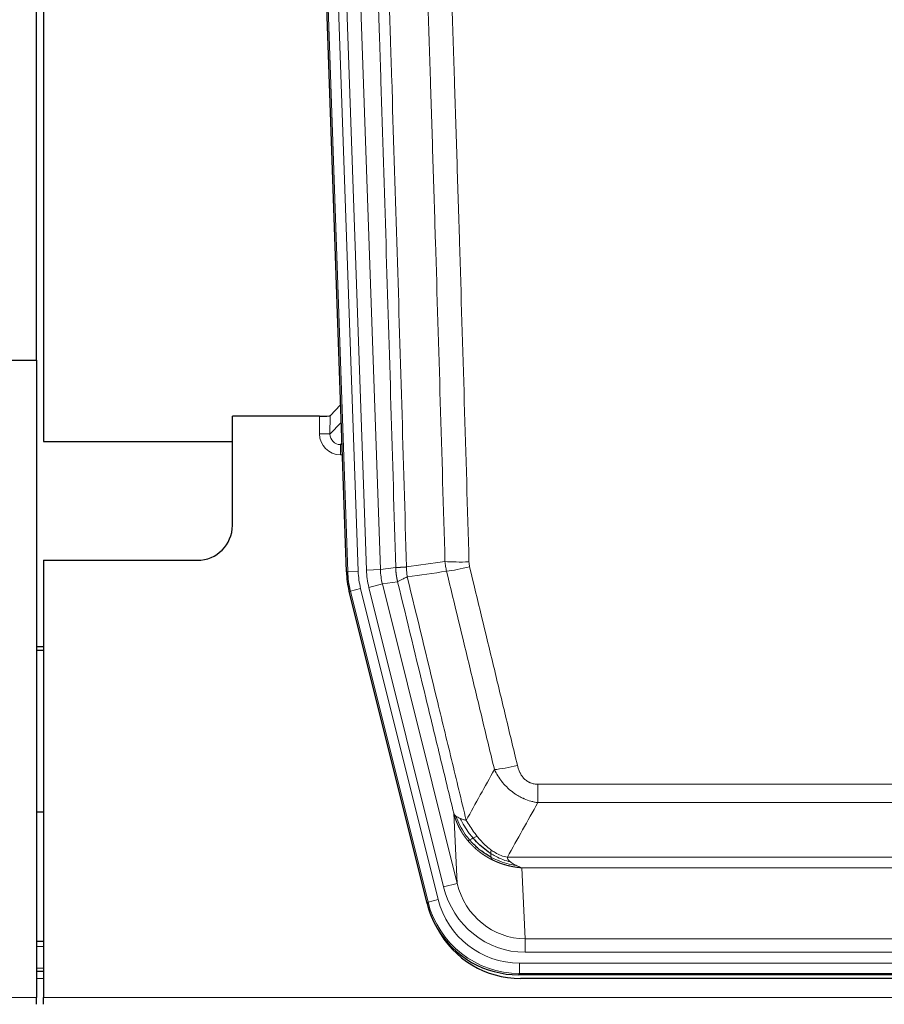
# Model space of a CAD drawing. Header units: inches. Extents: x 0 to 20790, y -12 to 14700.
# Tile 43 of 256: x 5846 to 6093, y 4924 to 5206. Entities that reach past the tile are written whole.
import ezdxf

# ---------------------------------------------------------------- set-up
doc = ezdxf.new("R2010")
doc.units = ezdxf.units.IN
doc.layers.add('1', color=7, linetype='Continuous', true_color=0xffffff)

msp = doc.modelspace()

# ---------------------------------------------------------------- linework, layer by layer
at = {"layer": '1', "color": 2, "linetype": 'Continuous', "lineweight": 25}
for p, q in [((5850.411, 5108.245), (5850.411, 5508.825)), ((5852.411, 5508.498), (5852.411, 5084.987)), ((5939.007, 5047.722), (5925.889, 5423.367)), ((5842.454, 5108.237), (5850.411, 5108.237)), ((5850.411, 5108.237), (5850.411, 4925.957)), ((5937.34, 5095.459), (5934.313, 5092.324)), ((5931.314, 5092.223), (5906.411, 5092.223)), ((5906.411, 5060.987), (5906.411, 5092.223)), ((5852.411, 5084.987), (5906.41, 5084.987)), ((5852.411, 5050.987), (5896.411, 5050.987)), ((5852.411, 5050.987), (5852.411, 4925.957)), ((5962.046, 4952.883), (5939.792, 5042.14)), ((5852.411, 5026.255), (5850.411, 5026.255)), ((5850.411, 5025.255), (5852.411, 5025.255)), ((5852.375, 4978.987), (5850.34, 4978.987)), ((5852.411, 4941.987), (5850.396, 4941.987)), ((5852.411, 4933.388), (5850.396, 4933.388)), ((6204.614, 4932.443), (5988.208, 4932.443)), ((6204.023, 4931.4), (5988.8, 4931.4)), ((5850.411, 4924.01), (5850.411, 4925.957)), ((5852.411, 4924.01), (5852.411, 4925.957))]:
    msp.add_line(p, q, dxfattribs=at)
at = {"layer": '1', "color": 110, "linetype": 'Continuous', "lineweight": 13}
for p, q in [((5939.381, 5047.774), (5926.27, 5423.217)), ((5929.264, 5423.322), (5942.375, 5047.879)), ((5931.655, 5422.38), (5944.722, 5048.209)), ((5935.648, 5422.519), (5948.714, 5048.348)), ((5931.304, 5087.175), (5931.314, 5092.223)), ((5934.313, 5092.324), (5934.302, 5087.093)), ((5934.302, 5087.093), (5937.516, 5090.421)), ((5937.722, 5084.528), (5937.295, 5084.086)), ((5937.295, 5084.086), (5937.295, 5081.166)), ((5937.295, 5084.086), (5937.737, 5084.086)), ((5937.295, 5081.166), (5937.839, 5081.166)), ((5948.714, 5048.348), (5953.09, 5048.963)), ((5939.007, 5047.722), (5939.381, 5047.774)), ((5942.375, 5047.879), (5939.381, 5047.774)), ((5944.722, 5048.209), (5948.714, 5048.348)), ((5945.419, 5043.247), (5949.295, 5044.214)), ((5953.647, 5044.825), (5949.295, 5044.214)), ((5949.295, 5044.214), (5970.647, 4958.576)), ((5940.165, 5042.193), (5939.792, 5042.14)), ((5943.072, 5042.917), (5940.165, 5042.193)), ((5962.339, 4953.258), (5940.165, 5042.193)), ((5943.072, 5042.917), (5965.246, 4953.982)), ((5966.771, 4957.609), (5945.419, 5043.247)), ((5993.74, 4986.93), (6199.083, 4986.93)), ((5993.74, 4981.689), (5993.74, 4986.93)), ((6199.083, 4981.689), (5993.74, 4981.689)), ((5970.647, 4958.576), (5969.689, 4978.631)), ((5985.008, 4966.07), (6207.814, 4966.07)), ((5989.121, 4963.04), (5990.09, 4942.761)), ((6203.701, 4963.04), (5989.121, 4963.04)), ((5966.771, 4957.609), (5970.647, 4958.576)), ((5962.046, 4952.883), (5962.339, 4953.258)), ((5965.246, 4953.982), (5962.339, 4953.258)), ((5990.09, 4938.897), (5990.09, 4942.761)), ((5990.09, 4942.761), (6202.733, 4942.761)), ((5852.411, 4940.532), (5850.396, 4940.532)), ((6202.733, 4938.897), (5990.09, 4938.897)), ((5852.411, 4934.358), (5850.396, 4934.358)), ((5988.501, 4932.818), (5988.501, 4935.814)), ((5988.501, 4935.814), (6204.321, 4935.814)), ((5852.411, 4931.388), (5850.396, 4931.388)), ((5988.501, 4932.818), (5988.208, 4932.443)), ((6204.321, 4932.818), (5988.501, 4932.818)), ((5362.411, 4925.957), (5850.411, 4925.957)), ((5852.411, 4925.957), (6340.411, 4925.957))]:
    msp.add_line(p, q, dxfattribs=at)
at = {"layer": '1', "color": 2, "linetype": 'Continuous', "lineweight": 25}
msp.add_arc((5896.411, 5060.987), 10, 270, 0, dxfattribs=at)
for centre, major_axis, ratio, start_param, end_param in [((5931.314, 5092.328), (-3, 0), 0.0349646, 1.5706703, 3.1078402), ((5966.027, 5048.673, 0), (26.774, 3.763), 0.9986144, 3.0370169, 3.2461684), ((5988.266, 4959.48, 0), (16.66, 21.323), 0.9977958, 2.4794378, 2.7643876), ((5988.266, 4959.48, 0), (16.66, 21.323), 0.9977958, 2.7643876, 3.8037475), ((5988.825, 4958.416, 0), (16.639, 21.297), 0.9990195, 2.7203481, 3.8043419)]:
    msp.add_ellipse(centre, major_axis=major_axis, ratio=ratio, start_param=start_param, end_param=end_param, dxfattribs=at)
at = {"layer": '1', "color": 110, "linetype": 'Continuous', "lineweight": 13}
for centre, major_axis, ratio, start_param, end_param in [((5937.307, 5087.175), (-3.237, -5.067), 0.9977321, 5.2798208, 6.8506171), ((5931.304, 5087.097), (-3, 0.006), 0.0261769, 3.175273, 4.7124429), ((5937.307, 5087.097), (-1.726, -2.474), 0.9943829, 5.3201387, 6.890935), ((5974.044, 5051.668), (-9.996, -0.288), 0.1133347, 0.8101184, 1.5675278), ((5974.232, 5050.262), (-9.719, -2.353), 0.1107863, 0.7983441, 1.5439815), ((5966.393, 5048.725), (-26.766, -3.762), 0.9989218, 6.1786096, 6.387761), ((5966.393, 5048.725, 0), (23.799, 3.345), 0.9986144, 3.0370169, 3.2461684), ((5968.74, 5049.055), (-23.799, -3.345), 0.9986144, 6.1786096, 6.387761), ((5968.74, 5049.055), (-19.844, -2.789), 0.9980617, 6.1786096, 6.387761), ((5987.893, 4993.688), (-9.722, -2.342), 0.1329353, 0.7958322, 1.5387903), ((5990.01, 4963.744, 0), (1.185, -24.82), 0.9658521, 4.9157844, 6.2370968), ((5990.01, 4963.744), (1.001, -20.961), 0.9530564, 4.9157844, 6.2370968), ((5988.552, 4959.846), (-16.651, -21.313), 0.9982842, 5.6210305, 6.9453401), ((5988.552, 4959.846, 0), (14.809, 18.954), 0.9977958, 2.4794378, 3.8037475)]:
    msp.add_ellipse(centre, major_axis=major_axis, ratio=ratio, start_param=start_param, end_param=end_param, dxfattribs=at)
for points, knots in [([(5943.951, 5421.928), (5944.522, 5406.373), (5945.65, 5375.263), (5947.295, 5328.598), (5948.361, 5297.488), (5949.15, 5274.156), (5949.541, 5262.489), (5949.992, 5248.879), (5950.185, 5243.045), (5950.313, 5239.157), (5950.377, 5237.212), (5950.696, 5227.491), (5951.075, 5215.827), (5951.513, 5202.225), (5951.7, 5196.396), (5951.824, 5192.51), (5951.886, 5190.567), (5952.442, 5173.084), (5953.415, 5142.028), (5954.826, 5095.518), (5955.734, 5064.56), (5956.18, 5049.094)], [0, 0, 0, 0, 0.125, 0.25, 0.375, 0.375, 0.4375, 0.46875, 0.484375, 0.484375, 0.5, 0.5, 0.5625, 0.59375, 0.609375, 0.609375, 0.625, 0.625, 0.75, 0.875, 1, 1, 1, 1]), ([(5953.09, 5048.963), (5952.646, 5064.374), (5951.74, 5095.219), (5950.333, 5141.561), (5949.363, 5172.504), (5948.808, 5189.923), (5948.747, 5191.859), (5948.623, 5195.731), (5948.437, 5201.539), (5948, 5215.092), (5947.622, 5226.713), (5947.304, 5236.4), (5947.24, 5238.337), (5947.112, 5242.212), (5946.92, 5248.024), (5946.47, 5261.586), (5946.08, 5273.21), (5945.294, 5296.459), (5944.23, 5327.458), (5942.59, 5373.955), (5941.465, 5404.953), (5940.895, 5420.452)], [0, 0, 0, 0, 0.125, 0.25, 0.375, 0.375, 0.390625, 0.390625, 0.40625, 0.4375, 0.5, 0.5, 0.515625, 0.515625, 0.53125, 0.5625, 0.625, 0.625, 0.75, 0.875, 1, 1, 1, 1]), ([(5962.086, 5417.832), (5962.643, 5402.508), (5963.744, 5371.859), (5965.352, 5325.887), (5966.394, 5295.24), (5967.164, 5272.255), (5967.547, 5260.763), (5967.925, 5249.27), (5968.177, 5241.609), (5968.302, 5237.778), (5968.925, 5218.624), (5969.417, 5203.308), (5970.142, 5180.344), (5970.382, 5172.692), (5970.858, 5157.395), (5971.094, 5149.749), (5971.796, 5126.82), (5972.716, 5096.272), (5973.607, 5065.772), (5974.044, 5050.534)], [0, 0, 0, 0, 0.125, 0.25, 0.375, 0.375, 0.4375, 0.46875, 0.46875, 0.5, 0.5, 0.625, 0.625, 0.6875, 0.6875, 0.75, 0.75, 0.875, 1, 1, 1, 1]), ([(5967.177, 5050.649), (5966.738, 5065.868), (5965.847, 5096.33), (5964.925, 5126.839), (5964.222, 5149.739), (5963.986, 5157.376), (5963.509, 5172.654), (5963.269, 5180.296), (5962.543, 5203.232), (5962.051, 5218.529), (5961.427, 5237.659), (5961.301, 5241.485), (5961.05, 5249.137), (5960.671, 5260.615), (5960.288, 5272.093), (5959.516, 5295.049), (5958.472, 5325.658), (5956.863, 5371.573), (5955.761, 5402.183), (5955.203, 5417.489)], [0, 0, 0, 0, 0.125, 0.25, 0.25, 0.3125, 0.3125, 0.375, 0.375, 0.5, 0.5, 0.53125, 0.53125, 0.5625, 0.625, 0.625, 0.75, 0.875, 1, 1, 1, 1]), ([(5953.09, 5048.963), (5953.091, 5048.963), (5953.093, 5048.963), (5953.096, 5048.963), (5953.1, 5048.962), (5953.103, 5048.962), (5953.107, 5048.962), (5953.111, 5048.962), (5953.115, 5048.961), (5953.12, 5048.961), (5953.125, 5048.961), (5953.13, 5048.961), (5953.135, 5048.96), (5953.141, 5048.96), (5953.147, 5048.96), (5953.153, 5048.96), (5953.159, 5048.959), (5953.166, 5048.959), (5953.173, 5048.959), (5953.18, 5048.959), (5953.187, 5048.959), (5953.195, 5048.958), (5953.203, 5048.958), (5953.211, 5048.958), (5953.219, 5048.958), (5953.228, 5048.958), (5953.237, 5048.958), (5953.246, 5048.957), (5953.255, 5048.957), (5953.265, 5048.957), (5953.275, 5048.957), (5953.285, 5048.957), (5953.295, 5048.957), (5953.306, 5048.957), (5953.317, 5048.957), (5953.328, 5048.957), (5953.339, 5048.957), (5953.351, 5048.957), (5953.363, 5048.957), (5953.375, 5048.956), (5953.387, 5048.956), (5953.4, 5048.956), (5953.412, 5048.956), (5953.426, 5048.957), (5953.439, 5048.957), (5953.453, 5048.957), (5953.466, 5048.957), (5953.48, 5048.957), (5953.495, 5048.957), (5953.509, 5048.957), (5953.524, 5048.957), (5953.539, 5048.957), (5953.555, 5048.957), (5953.57, 5048.957), (5953.586, 5048.958), (5953.602, 5048.958), (5953.618, 5048.958), (5953.635, 5048.958), (5953.651, 5048.958), (5953.668, 5048.958), (5953.686, 5048.959), (5953.703, 5048.959), (5953.721, 5048.959), (5953.739, 5048.959), (5953.757, 5048.96), (5953.775, 5048.96), (5953.794, 5048.96), (5953.813, 5048.961), (5953.832, 5048.961), (5953.852, 5048.961), (5953.871, 5048.962), (5953.891, 5048.962), (5953.911, 5048.962), (5953.931, 5048.963), (5953.952, 5048.963), (5953.973, 5048.964), (5954, 5048.964), (5954.034, 5048.965), (5954.074, 5048.966), (5954.116, 5048.967), (5954.158, 5048.969), (5954.202, 5048.97), (5954.246, 5048.971), (5954.291, 5048.973), (5954.336, 5048.975), (5954.382, 5048.977), (5954.43, 5048.978), (5954.478, 5048.981), (5954.526, 5048.983), (5954.576, 5048.985), (5954.626, 5048.987), (5954.677, 5048.99), (5954.728, 5048.993), (5954.781, 5048.995), (5954.834, 5048.998), (5954.888, 5049.001), (5954.943, 5049.004), (5954.998, 5049.008), (5955.054, 5049.011), (5955.111, 5049.015), (5955.168, 5049.018), (5955.226, 5049.022), (5955.285, 5049.026), (5955.345, 5049.03), (5955.405, 5049.034), (5955.466, 5049.038), (5955.528, 5049.043), (5955.59, 5049.047), (5955.653, 5049.052), (5955.717, 5049.057), (5955.781, 5049.062), (5955.846, 5049.067), (5955.911, 5049.072), (5955.977, 5049.077), (5956.044, 5049.083), (5956.112, 5049.088), (5956.157, 5049.092), (5956.18, 5049.094)], [0, 0, 0, 0, 0.0066687, 0.0133374, 0.0200061, 0.0266746, 0.0333432, 0.0400116, 0.0466801, 0.0533484, 0.0600168, 0.066685, 0.0733532, 0.0800214, 0.0866895, 0.0933575, 0.1000255, 0.1066935, 0.1133614, 0.1200292, 0.126697, 0.1333647, 0.1400324, 0.1467001, 0.1533676, 0.1600352, 0.1667026, 0.1733701, 0.1800374, 0.1867047, 0.193372, 0.2000392, 0.2067064, 0.2133735, 0.2200405, 0.2267075, 0.2333745, 0.2400414, 0.2467082, 0.253375, 0.2600418, 0.2667085, 0.2733751, 0.2800417, 0.2867082, 0.2933747, 0.3000412, 0.3067075, 0.3133739, 0.3200401, 0.3267064, 0.3333725, 0.3400387, 0.3467047, 0.3533708, 0.3600367, 0.3667026, 0.3733685, 0.3800343, 0.3867001, 0.3933658, 0.4000315, 0.4066971, 0.4133626, 0.4200281, 0.4266936, 0.433359, 0.4400243, 0.4466896, 0.4533549, 0.4600201, 0.4666852, 0.4733503, 0.4800154, 0.4866804, 0.4933453, 0.5000102, 0.5125098, 0.5250093, 0.5375088, 0.5500082, 0.5625077, 0.5750071, 0.5875066, 0.600006, 0.6125054, 0.6250049, 0.6375043, 0.6500037, 0.6625032, 0.6750026, 0.6875021, 0.7000016, 0.7125011, 0.7250006, 0.7375001, 0.7499997, 0.7624993, 0.7749989, 0.7874985, 0.7999982, 0.812498, 0.8249977, 0.8374975, 0.8499974, 0.8624973, 0.8749972, 0.8874972, 0.8999973, 0.9124974, 0.9249976, 0.9374978, 0.9499981, 0.9624985, 0.9749989, 0.9874994, 1, 1, 1, 1]), ([(5953.647, 5044.825), (5953.642, 5044.846), (5953.632, 5044.888), (5953.616, 5044.952), (5953.601, 5045.018), (5953.586, 5045.084), (5953.571, 5045.152), (5953.555, 5045.221), (5953.54, 5045.292), (5953.525, 5045.364), (5953.509, 5045.437), (5953.494, 5045.511), (5953.478, 5045.587), (5953.463, 5045.664), (5953.448, 5045.742), (5953.433, 5045.821), (5953.417, 5045.902), (5953.402, 5045.984), (5953.388, 5046.068), (5953.373, 5046.152), (5953.358, 5046.238), (5953.344, 5046.326), (5953.329, 5046.414), (5953.315, 5046.504), (5953.302, 5046.596), (5953.288, 5046.688), (5953.275, 5046.782), (5953.254, 5046.933), (5953.228, 5047.135), (5953.2, 5047.382), (5953.176, 5047.611), (5953.157, 5047.822), (5953.141, 5048.016), (5953.128, 5048.191), (5953.118, 5048.349), (5953.11, 5048.488), (5953.104, 5048.61), (5953.099, 5048.713), (5953.096, 5048.798), (5953.094, 5048.865), (5953.092, 5048.914), (5953.091, 5048.945), (5953.091, 5048.959), (5953.09, 5048.963)], [0, 0, 0, 0, 0.0155037, 0.0313049, 0.0474035, 0.0637997, 0.0804935, 0.097485, 0.1147743, 0.1323613, 0.1502462, 0.1684289, 0.1869096, 0.2056883, 0.224765, 0.2441397, 0.2638126, 0.2837835, 0.3040527, 0.32462, 0.3454856, 0.3666494, 0.3881116, 0.409872, 0.4319308, 0.454288, 0.4769435, 0.4998975, 0.5635611, 0.6228928, 0.6778927, 0.7285606, 0.7748966, 0.8169007, 0.8545729, 0.8879131, 0.9169214, 0.9415977, 0.9619421, 0.9779545, 0.989635, 0.9969835, 1, 1, 1, 1]), ([(5956.392, 5046.26), (5956.317, 5046.726), (5956.274, 5047.195), (5956.216, 5048.141), (5956.201, 5048.616), (5956.18, 5049.094)], [0, 0, 0, 0, 0.5, 0.5, 1, 1, 1, 1]), ([(5974.232, 5049.123), (5974.176, 5049.355), (5974.132, 5049.588), (5974.07, 5050.059), (5974.051, 5050.296), (5974.044, 5050.534)], [0, 0, 0, 0, 0.5, 0.5, 1, 1, 1, 1]), ([(5974.232, 5049.123), (5976.517, 5039.644), (5978.798, 5030.172), (5982.214, 5015.971), (5983.351, 5011.239), (5985.624, 5001.777), (5986.759, 4997.048), (5987.893, 4992.321)], [0, 0, 0, 0, 0.5, 0.5, 0.75, 0.75, 1, 1, 1, 1]), ([(5953.647, 5044.825), (5953.668, 5044.876), (5953.746, 5044.942), (5954.009, 5045.109), (5954.195, 5045.209), (5954.667, 5045.446), (5954.952, 5045.583), (5955.61, 5045.893), (5955.983, 5046.067), (5956.392, 5046.26)], [0, 0, 0, 0, 0.25, 0.25, 0.5, 0.5, 0.75, 0.75, 1, 1, 1, 1]), ([(5956.392, 5046.26), (5959.214, 5034.635), (5962.03, 5023.019), (5966.243, 5005.608), (5967.646, 4999.806), (5970.448, 4988.208), (5971.848, 4982.411), (5973.246, 4976.617)], [0, 0, 0, 0, 0.5, 0.5, 0.75, 0.75, 1, 1, 1, 1]), ([(5981.313, 4991.126), (5980.178, 4995.847), (5979.041, 5000.569), (5976.766, 5010.017), (5975.627, 5014.743), (5972.208, 5028.924), (5969.924, 5038.384), (5967.635, 5047.849)], [0, 0, 0, 0, 0.25, 0.25, 0.5, 0.5, 1, 1, 1, 1]), ([(5969.689, 4978.631), (5968.359, 4984.139), (5967.026, 4989.649), (5964.358, 5000.673), (5963.023, 5006.187), (5959.012, 5022.736), (5956.332, 5033.777), (5953.647, 5044.825)], [0, 0, 0, 0, 0.25, 0.25, 0.5, 0.5, 1, 1, 1, 1]), ([(5993.74, 4981.689), (5993.405, 4981.738), (5993.072, 4981.796), (5992.409, 4981.935), (5992.081, 4982.015), (5991.105, 4982.286), (5990.467, 4982.508), (5989.764, 4982.805), (5989.686, 4982.838), (5989.531, 4982.907), (5989.454, 4982.942), (5989.222, 4983.049), (5989.069, 4983.123), (5988.615, 4983.351), (5988.02, 4983.675), (5987.447, 4984.036), (5987.026, 4984.322), (5986.817, 4984.468), (5986.612, 4984.619), (5986.475, 4984.721), (5986.408, 4984.773), (5985.802, 4985.242), (5985.294, 4985.691), (5984.575, 4986.407), (5984.342, 4986.654), (5984.004, 4987.034), (5983.893, 4987.162), (5983.674, 4987.423), (5983.567, 4987.555), (5983.04, 4988.222), (5982.652, 4988.776), (5981.937, 4989.923), (5981.61, 4990.515), (5981.313, 4991.126)], [0, 0, 0, 0, 0.0625, 0.0625, 0.125, 0.125, 0.25, 0.25, 0.265625, 0.265625, 0.28125, 0.28125, 0.3125, 0.3125, 0.375, 0.4375, 0.4375, 0.46875, 0.484375, 0.484375, 0.5, 0.5, 0.625, 0.625, 0.6875, 0.6875, 0.71875, 0.71875, 0.75, 0.75, 0.875, 0.875, 1, 1, 1, 1]), ([(5993.74, 4986.93), (5993.557, 4986.93), (5993.375, 4986.938), (5993.011, 4986.97), (5992.831, 4986.994), (5992.476, 4987.059), (5992.3, 4987.1), (5991.954, 4987.2), (5991.783, 4987.259), (5991.572, 4987.344), (5991.53, 4987.362), (5991.446, 4987.398), (5991.322, 4987.454), (5991.2, 4987.515), (5990.961, 4987.643), (5990.654, 4987.829), (5990.366, 4988.046), (5990.193, 4988.191), (5990.159, 4988.221), (5990.091, 4988.281), (5990.057, 4988.311), (5989.957, 4988.404), (5989.892, 4988.467), (5989.703, 4988.661), (5989.583, 4988.795), (5989.357, 4989.072), (5989.25, 4989.215), (5989.047, 4989.511), (5988.951, 4989.663), (5988.838, 4989.857), (5988.816, 4989.897), (5988.772, 4989.976), (5988.751, 4990.015), (5988.687, 4990.135), (5988.646, 4990.215), (5988.527, 4990.457), (5988.454, 4990.621), (5988.317, 4990.952), (5988.253, 4991.119), (5988.077, 4991.626), (5987.977, 4991.971), (5987.893, 4992.321)], [0, 0, 0, 0, 0.0625, 0.0625, 0.125, 0.125, 0.1875, 0.1875, 0.25, 0.25, 0.265625, 0.265625, 0.28125, 0.3125, 0.3125, 0.375, 0.4375, 0.4375, 0.453125, 0.453125, 0.46875, 0.46875, 0.5, 0.5, 0.5625, 0.5625, 0.625, 0.625, 0.6875, 0.6875, 0.703125, 0.703125, 0.71875, 0.71875, 0.75, 0.75, 0.8125, 0.8125, 0.875, 0.875, 1, 1, 1, 1]), ([(5969.689, 4978.631), (5969.746, 4978.488), (5969.829, 4978.35), (5970.042, 4978.089), (5970.173, 4977.965), (5970.328, 4977.848)], [0, 0, 0, 0, 0.5, 0.5, 1, 1, 1, 1]), ([(5973.721, 4970.804), (5973.709, 4970.818), (5973.686, 4970.846), (5973.651, 4970.888), (5973.616, 4970.931), (5973.58, 4970.975), (5973.544, 4971.02), (5973.507, 4971.065), (5973.47, 4971.111), (5973.433, 4971.158), (5973.395, 4971.205), (5973.357, 4971.253), (5973.319, 4971.302), (5973.28, 4971.352), (5973.241, 4971.402), (5973.201, 4971.453), (5973.162, 4971.505), (5973.121, 4971.558), (5973.081, 4971.612), (5973.04, 4971.666), (5972.999, 4971.721), (5972.958, 4971.777), (5972.916, 4971.834), (5972.874, 4971.891), (5972.832, 4971.949), (5972.79, 4972.008), (5972.747, 4972.068), (5972.704, 4972.129), (5972.661, 4972.191), (5972.618, 4972.253), (5972.574, 4972.316), (5972.53, 4972.38), (5972.486, 4972.445), (5972.442, 4972.511), (5972.397, 4972.577), (5972.353, 4972.645), (5972.308, 4972.713), (5972.263, 4972.782), (5972.218, 4972.852), (5972.172, 4972.923), (5972.127, 4972.994), (5972.081, 4973.067), (5972.036, 4973.14), (5971.99, 4973.215), (5971.944, 4973.29), (5971.898, 4973.366), (5971.852, 4973.443), (5971.806, 4973.521), (5971.76, 4973.6), (5971.714, 4973.679), (5971.668, 4973.76), (5971.621, 4973.842), (5971.575, 4973.924), (5971.529, 4974.007), (5971.483, 4974.092), (5971.437, 4974.177), (5971.39, 4974.263), (5971.344, 4974.35), (5971.298, 4974.438), (5971.252, 4974.527), (5971.206, 4974.617), (5971.161, 4974.708), (5971.115, 4974.8), (5971.069, 4974.893), (5971.024, 4974.986), (5970.978, 4975.081), (5970.933, 4975.177), (5970.888, 4975.273), (5970.844, 4975.371), (5970.799, 4975.47), (5970.755, 4975.569), (5970.71, 4975.67), (5970.666, 4975.771), (5970.623, 4975.874), (5970.579, 4975.977), (5970.536, 4976.081), (5970.493, 4976.187), (5970.451, 4976.293), (5970.409, 4976.401), (5970.367, 4976.509), (5970.325, 4976.619), (5970.284, 4976.729), (5970.244, 4976.84), (5970.203, 4976.953), (5970.163, 4977.066), (5970.124, 4977.181), (5970.085, 4977.296), (5970.046, 4977.412), (5970.008, 4977.53), (5969.97, 4977.648), (5969.933, 4977.767), (5969.897, 4977.888), (5969.861, 4978.009), (5969.825, 4978.132), (5969.79, 4978.255), (5969.756, 4978.379), (5969.722, 4978.505), (5969.7, 4978.589), (5969.689, 4978.631)], [0, 0, 0, 0, 0.0060657, 0.012223, 0.0184718, 0.0248123, 0.0312443, 0.0377679, 0.0443831, 0.0510899, 0.0578883, 0.0647782, 0.0717598, 0.0788329, 0.0859977, 0.093254, 0.1006019, 0.1080414, 0.1155725, 0.1231952, 0.1309095, 0.1387154, 0.1466129, 0.1546019, 0.1626826, 0.1708549, 0.1791188, 0.1874742, 0.1959213, 0.20446, 0.2130903, 0.2218121, 0.2306256, 0.2395307, 0.2485274, 0.2576156, 0.2667955, 0.276067, 0.2854301, 0.2948848, 0.3044311, 0.314069, 0.3237985, 0.3336196, 0.3435324, 0.3535367, 0.3636326, 0.3738202, 0.3840993, 0.3944701, 0.4049324, 0.4154864, 0.426132, 0.4368691, 0.4476979, 0.4586183, 0.4696303, 0.480734, 0.4919292, 0.503216, 0.5145945, 0.5260645, 0.5376262, 0.5492795, 0.5610244, 0.5728609, 0.584789, 0.5968087, 0.60892, 0.621123, 0.6334175, 0.6458037, 0.6582815, 0.6708509, 0.6835119, 0.6962645, 0.7091087, 0.7220445, 0.735072, 0.748191, 0.7614017, 0.774704, 0.7880979, 0.8015834, 0.8151605, 0.8288293, 0.8425896, 0.8564416, 0.8703852, 0.8844204, 0.8985472, 0.9127656, 0.9270756, 0.9414773, 0.9559705, 0.9705554, 0.9852319, 1, 1, 1, 1]), ([(5970.328, 4977.848), (5970.485, 4977.722), (5970.665, 4977.604), (5971.069, 4977.38), (5971.293, 4977.274), (5971.539, 4977.176)], [0, 0, 0, 0, 0.5, 0.5, 1, 1, 1, 1]), ([(5974.211, 4971.034), (5973.776, 4971.544), (5973.366, 4972.074), (5971.836, 4974.256), (5970.941, 4976.035), (5970.328, 4977.848)], [0, 0, 0, 0, 0.25, 0.25, 1, 1, 1, 1]), ([(5975.197, 4971.561), (5974.825, 4971.993), (5974.469, 4972.438), (5973.108, 4974.256), (5972.237, 4975.711), (5971.539, 4977.176)], [0, 0, 0, 0, 0.25, 0.25, 1, 1, 1, 1]), ([(5971.539, 4977.176), (5971.785, 4977.069), (5972.051, 4976.97), (5972.621, 4976.783), (5972.925, 4976.697), (5973.246, 4976.617)], [0, 0, 0, 0, 0.5, 0.5, 1, 1, 1, 1]), ([(5976.421, 4972.01), (5976.122, 4972.38), (5975.832, 4972.758), (5974.705, 4974.288), (5973.939, 4975.477), (5973.246, 4976.617)], [0, 0, 0, 0, 0.25, 0.25, 1, 1, 1, 1]), ([(5973.721, 4970.804), (5973.757, 4970.811), (5973.799, 4970.825), (5973.905, 4970.871), (5973.967, 4970.902), (5974.093, 4970.969), (5974.149, 4971), (5974.211, 4971.034)], [0, 0, 0, 0, 0.375, 0.375, 0.75, 0.75, 1, 1, 1, 1]), ([(5980.724, 4965.322), (5980.702, 4965.332), (5980.658, 4965.354), (5980.592, 4965.387), (5980.526, 4965.42), (5980.46, 4965.454), (5980.394, 4965.488), (5980.328, 4965.522), (5980.261, 4965.556), (5980.195, 4965.591), (5980.129, 4965.626), (5980.062, 4965.661), (5979.996, 4965.697), (5979.929, 4965.733), (5979.863, 4965.77), (5979.796, 4965.806), (5979.73, 4965.843), (5979.663, 4965.881), (5979.596, 4965.918), (5979.529, 4965.956), (5979.463, 4965.995), (5979.396, 4966.033), (5979.329, 4966.072), (5979.262, 4966.111), (5979.195, 4966.151), (5979.128, 4966.191), (5979.061, 4966.231), (5978.994, 4966.272), (5978.927, 4966.313), (5978.86, 4966.354), (5978.793, 4966.396), (5978.726, 4966.438), (5978.659, 4966.481), (5978.592, 4966.523), (5978.525, 4966.566), (5978.458, 4966.61), (5978.39, 4966.654), (5978.323, 4966.698), (5978.256, 4966.742), (5978.189, 4966.787), (5978.122, 4966.832), (5978.055, 4966.878), (5977.988, 4966.924), (5977.921, 4966.97), (5977.854, 4967.017), (5977.787, 4967.064), (5977.72, 4967.111), (5977.653, 4967.159), (5977.586, 4967.207), (5977.519, 4967.256), (5977.452, 4967.304), (5977.385, 4967.354), (5977.318, 4967.403), (5977.251, 4967.453), (5977.185, 4967.504), (5977.118, 4967.554), (5977.051, 4967.605), (5976.985, 4967.657), (5976.918, 4967.709), (5976.852, 4967.761), (5976.785, 4967.814), (5976.719, 4967.867), (5976.653, 4967.92), (5976.586, 4967.974), (5976.52, 4968.028), (5976.454, 4968.082), (5976.388, 4968.137), (5976.322, 4968.193), (5976.256, 4968.248), (5976.19, 4968.304), (5976.125, 4968.361), (5976.059, 4968.418), (5975.994, 4968.475), (5975.928, 4968.533), (5975.863, 4968.591), (5975.798, 4968.649), (5975.732, 4968.708), (5975.667, 4968.767), (5975.602, 4968.827), (5975.538, 4968.887), (5975.473, 4968.947), (5975.408, 4969.008), (5975.344, 4969.069), (5975.28, 4969.131), (5975.215, 4969.193), (5975.151, 4969.256), (5975.087, 4969.318), (5975.024, 4969.382), (5974.96, 4969.445), (5974.896, 4969.509), (5974.833, 4969.574), (5974.77, 4969.639), (5974.707, 4969.704), (5974.644, 4969.77), (5974.581, 4969.836), (5974.518, 4969.902), (5974.456, 4969.969), (5974.394, 4970.037), (5974.332, 4970.104), (5974.27, 4970.172), (5974.208, 4970.241), (5974.146, 4970.31), (5974.085, 4970.379), (5974.024, 4970.449), (5973.963, 4970.519), (5973.902, 4970.59), (5973.841, 4970.661), (5973.781, 4970.732), (5973.741, 4970.78), (5973.721, 4970.804)], [0, 0, 0, 0, 0.0082024, 0.0164263, 0.0246716, 0.0329384, 0.0412265, 0.0495362, 0.0578672, 0.0662198, 0.0745938, 0.0829892, 0.0914062, 0.0998446, 0.1083045, 0.1167859, 0.1252887, 0.1338131, 0.1423589, 0.1509263, 0.1595151, 0.1681255, 0.1767574, 0.1854108, 0.1940858, 0.2027822, 0.2115002, 0.2202398, 0.2290008, 0.2377835, 0.2465876, 0.2554134, 0.2642606, 0.2731295, 0.2820199, 0.2909319, 0.2998654, 0.3088206, 0.3177973, 0.3267956, 0.3358154, 0.3448569, 0.35392, 0.3630047, 0.3721109, 0.3812388, 0.3903883, 0.3995594, 0.4087522, 0.4179665, 0.4272025, 0.4364601, 0.4457393, 0.4550402, 0.4643627, 0.4737069, 0.4830727, 0.4924601, 0.5018692, 0.5113, 0.5207524, 0.5302265, 0.5397222, 0.5492397, 0.5587788, 0.5683395, 0.577922, 0.5875261, 0.5971519, 0.6067994, 0.6164686, 0.6261595, 0.6358721, 0.6456064, 0.6553624, 0.6651401, 0.6749395, 0.6847606, 0.6946034, 0.704468, 0.7143542, 0.7242622, 0.734192, 0.7441434, 0.7541166, 0.7641115, 0.7741282, 0.7841666, 0.7942268, 0.8043087, 0.8144123, 0.8245377, 0.8346848, 0.8448538, 0.8550444, 0.8652568, 0.875491, 0.885747, 0.8960247, 0.9063242, 0.9166455, 0.9269886, 0.9373534, 0.9477401, 0.9581485, 0.9685787, 0.9790306, 0.9895044, 1, 1, 1, 1]), ([(5974.211, 4971.034), (5974.242, 4971.051), (5974.274, 4971.069), (5974.409, 4971.144), (5974.522, 4971.207), (5974.771, 4971.343), (5974.907, 4971.416), (5975.099, 4971.513), (5975.148, 4971.537), (5975.197, 4971.561)], [0, 0, 0, 0, 0.125, 0.125, 0.5, 0.5, 0.875, 0.875, 1, 1, 1, 1]), ([(5975.197, 4971.561), (5975.296, 4971.61), (5975.397, 4971.657), (5975.654, 4971.771), (5975.811, 4971.835), (5976.122, 4971.942), (5976.275, 4971.984), (5976.421, 4972.01)], [0, 0, 0, 0, 0.25, 0.25, 0.625, 0.625, 1, 1, 1, 1]), ([(5980.391, 4968.132), (5980.21, 4968.262), (5980.032, 4968.398), (5979.325, 4968.956), (5978.81, 4969.416), (5977.816, 4970.397), (5977.337, 4970.919), (5976.722, 4971.642), (5976.571, 4971.825), (5976.421, 4972.01)], [0, 0, 0, 0, 0.125, 0.125, 0.5, 0.5, 0.875, 0.875, 1, 1, 1, 1]), ([(5980.24, 4967.15), (5980.239, 4967.248), (5980.24, 4967.345), (5980.254, 4967.579), (5980.27, 4967.713), (5980.318, 4967.95), (5980.35, 4968.053), (5980.391, 4968.132)], [0, 0, 0, 0, 0.25, 0.25, 0.625, 0.625, 1, 1, 1, 1]), ([(5985.008, 4966.07), (5983.788, 4966.283), (5982.612, 4966.748), (5981.118, 4967.629), (5980.751, 4967.871), (5980.391, 4968.132)], [0, 0, 0, 0, 0.75, 0.75, 1, 1, 1, 1]), ([(5980.409, 4966.034), (5980.397, 4966.074), (5980.385, 4966.115), (5980.341, 4966.284), (5980.312, 4966.421), (5980.268, 4966.705), (5980.253, 4966.854), (5980.243, 4967.051), (5980.241, 4967.101), (5980.24, 4967.15)], [0, 0, 0, 0, 0.125, 0.125, 0.5, 0.5, 0.875, 0.875, 1, 1, 1, 1]), ([(5985.879, 4964.732), (5984.469, 4965.052), (5983.032, 4965.593), (5981.162, 4966.587), (5980.698, 4966.858), (5980.24, 4967.15)], [0, 0, 0, 0, 0.75, 0.75, 1, 1, 1, 1]), ([(5980.724, 4965.322), (5980.69, 4965.38), (5980.651, 4965.449), (5980.569, 4965.611), (5980.526, 4965.703), (5980.459, 4965.878), (5980.433, 4965.954), (5980.409, 4966.034)], [0, 0, 0, 0, 0.375, 0.375, 0.75, 0.75, 1, 1, 1, 1]), ([(5987.55, 4963.732), (5985.778, 4963.955), (5983.949, 4964.437), (5981.575, 4965.443), (5980.987, 4965.724), (5980.409, 4966.034)], [0, 0, 0, 0, 0.75, 0.75, 1, 1, 1, 1]), ([(5989.121, 4963.04), (5989.099, 4963.042), (5989.055, 4963.045), (5988.989, 4963.051), (5988.922, 4963.056), (5988.855, 4963.062), (5988.789, 4963.068), (5988.722, 4963.074), (5988.655, 4963.08), (5988.588, 4963.087), (5988.52, 4963.094), (5988.453, 4963.1), (5988.386, 4963.108), (5988.318, 4963.115), (5988.251, 4963.123), (5988.183, 4963.13), (5988.115, 4963.138), (5988.047, 4963.147), (5987.979, 4963.155), (5987.911, 4963.164), (5987.843, 4963.172), (5987.775, 4963.181), (5987.706, 4963.191), (5987.638, 4963.2), (5987.569, 4963.21), (5987.501, 4963.22), (5987.432, 4963.23), (5987.363, 4963.241), (5987.294, 4963.251), (5987.225, 4963.262), (5987.156, 4963.273), (5987.087, 4963.284), (5987.018, 4963.296), (5986.949, 4963.308), (5986.879, 4963.32), (5986.81, 4963.332), (5986.74, 4963.344), (5986.67, 4963.357), (5986.601, 4963.37), (5986.531, 4963.383), (5986.461, 4963.397), (5986.391, 4963.41), (5986.321, 4963.424), (5986.251, 4963.438), (5986.181, 4963.453), (5986.11, 4963.467), (5986.04, 4963.482), (5985.97, 4963.497), (5985.899, 4963.512), (5985.829, 4963.528), (5985.758, 4963.544), (5985.687, 4963.56), (5985.616, 4963.576), (5985.546, 4963.593), (5985.475, 4963.61), (5985.404, 4963.627), (5985.333, 4963.644), (5985.262, 4963.662), (5985.191, 4963.68), (5985.12, 4963.698), (5985.048, 4963.716), (5984.977, 4963.735), (5984.906, 4963.753), (5984.834, 4963.773), (5984.763, 4963.792), (5984.692, 4963.812), (5984.62, 4963.832), (5984.548, 4963.852), (5984.477, 4963.872), (5984.405, 4963.893), (5984.334, 4963.914), (5984.262, 4963.935), (5984.19, 4963.957), (5984.118, 4963.978), (5984.046, 4964.001), (5983.974, 4964.023), (5983.902, 4964.045), (5983.831, 4964.068), (5983.759, 4964.091), (5983.686, 4964.115), (5983.614, 4964.139), (5983.542, 4964.163), (5983.47, 4964.187), (5983.398, 4964.211), (5983.326, 4964.236), (5983.254, 4964.261), (5983.182, 4964.287), (5983.109, 4964.312), (5983.037, 4964.338), (5982.965, 4964.364), (5982.892, 4964.391), (5982.82, 4964.418), (5982.748, 4964.445), (5982.676, 4964.472), (5982.603, 4964.5), (5982.531, 4964.528), (5982.459, 4964.556), (5982.386, 4964.584), (5982.314, 4964.613), (5982.241, 4964.642), (5982.169, 4964.672), (5982.097, 4964.701), (5982.024, 4964.731), (5981.952, 4964.761), (5981.88, 4964.792), (5981.807, 4964.823), (5981.735, 4964.854), (5981.663, 4964.885), (5981.59, 4964.917), (5981.518, 4964.949), (5981.446, 4964.982), (5981.373, 4965.014), (5981.301, 4965.047), (5981.229, 4965.08), (5981.157, 4965.114), (5981.084, 4965.148), (5981.012, 4965.182), (5980.94, 4965.216), (5980.868, 4965.251), (5980.796, 4965.286), (5980.748, 4965.31), (5980.724, 4965.322)], [0, 0, 0, 0, 0.007775, 0.0155603, 0.0233558, 0.0311618, 0.038978, 0.0468046, 0.0546416, 0.0624889, 0.0703466, 0.0782147, 0.0860931, 0.093982, 0.1018813, 0.109791, 0.1177112, 0.1256417, 0.1335828, 0.1415343, 0.1494962, 0.1574687, 0.1654516, 0.173445, 0.1814489, 0.1894634, 0.1974883, 0.2055238, 0.2135699, 0.2216264, 0.2296936, 0.2377713, 0.2458596, 0.2539585, 0.2620679, 0.270188, 0.2783187, 0.28646, 0.2946119, 0.3027745, 0.3109477, 0.3191316, 0.3273261, 0.3355314, 0.3437472, 0.3519738, 0.3602111, 0.3684591, 0.3767178, 0.3849872, 0.3932673, 0.4015582, 0.4098598, 0.4181722, 0.4264954, 0.4348293, 0.443174, 0.4515295, 0.4598958, 0.4682728, 0.4766607, 0.4850594, 0.493469, 0.5018893, 0.5103206, 0.5187626, 0.5272155, 0.5356793, 0.544154, 0.5526395, 0.561136, 0.5696433, 0.5781615, 0.5866906, 0.5952307, 0.6037817, 0.6123436, 0.6209165, 0.6295003, 0.638095, 0.6467007, 0.6553174, 0.6639451, 0.6725838, 0.6812334, 0.6898941, 0.6985657, 0.7072484, 0.7159421, 0.7246468, 0.7333625, 0.7420893, 0.7508272, 0.759576, 0.768336, 0.777107, 0.7858891, 0.7946823, 0.8034866, 0.812302, 0.8211284, 0.829966, 0.8388147, 0.8476746, 0.8565455, 0.8654276, 0.8743209, 0.8832252, 0.8921408, 0.9010675, 0.9100054, 0.9189544, 0.9279147, 0.9368861, 0.9458688, 0.9548626, 0.9638676, 0.9728839, 0.9819114, 0.9909501, 1, 1, 1, 1]), ([(5985.879, 4964.732), (5985.761, 4964.828), (5985.651, 4964.929), (5985.402, 4965.188), (5985.277, 4965.351), (5985.091, 4965.697), (5985.03, 4965.879), (5985.008, 4966.07)], [0, 0, 0, 0, 0.25, 0.25, 0.625, 0.625, 1, 1, 1, 1]), ([(5987.55, 4963.732), (5987.477, 4963.767), (5987.403, 4963.803), (5987.106, 4963.951), (5986.885, 4964.068), (5986.457, 4964.318), (5986.252, 4964.45), (5986, 4964.636), (5985.938, 4964.684), (5985.879, 4964.732)], [0, 0, 0, 0, 0.125, 0.125, 0.5, 0.5, 0.875, 0.875, 1, 1, 1, 1]), ([(5989.121, 4963.04), (5988.969, 4963.106), (5988.793, 4963.18), (5988.41, 4963.344), (5988.203, 4963.433), (5987.845, 4963.594), (5987.698, 4963.661), (5987.55, 4963.732)], [0, 0, 0, 0, 0.375, 0.375, 0.75, 0.75, 1, 1, 1, 1])]:
    msp.add_open_spline(points, degree=3, knots=knots, dxfattribs=at)
for points in [[(5956.18, 5049.094), (5959.845, 5049.614), (5963.511, 5050.133), (5967.177, 5050.649)], [(5967.635, 5047.849), (5967.523, 5048.309), (5967.334, 5049.235), (5967.217, 5050.175), (5967.177, 5050.649)], [(5967.635, 5047.849), (5963.887, 5047.322), (5960.139, 5046.792), (5956.392, 5046.26)], [(5973.246, 4976.617), (5975.92, 4981.458), (5978.609, 4986.294), (5981.313, 4991.126)], [(5993.74, 4981.689), (5990.812, 4976.488), (5987.901, 4971.282), (5985.008, 4966.07)]]:
    msp.add_open_spline(points, degree=3, dxfattribs=at)
at = {"layer": '1', "color": 2, "linetype": 'Continuous', "lineweight": 25}
for points in [[(5980.409, 4966.034), (5980.12, 4966.189), (5979.834, 4966.352), (5978.7, 4967.029), (5977.876, 4967.602), (5976.312, 4968.861), (5975.57, 4969.549), (5974.652, 4970.529), (5974.429, 4970.779), (5974.211, 4971.034)], [(5980.24, 4967.15), (5980.012, 4967.296), (5979.784, 4967.447), (5978.883, 4968.074), (5978.223, 4968.589), (5976.954, 4969.701), (5976.344, 4970.296), (5975.572, 4971.133), (5975.383, 4971.345), (5975.197, 4971.561)]]:
    msp.add_open_spline(points, degree=3, knots=[0, 0, 0, 0, 0.125, 0.125, 0.5, 0.5, 0.875, 0.875, 1, 1, 1, 1], dxfattribs=at)

doc.saveas('drawing.dxf')
